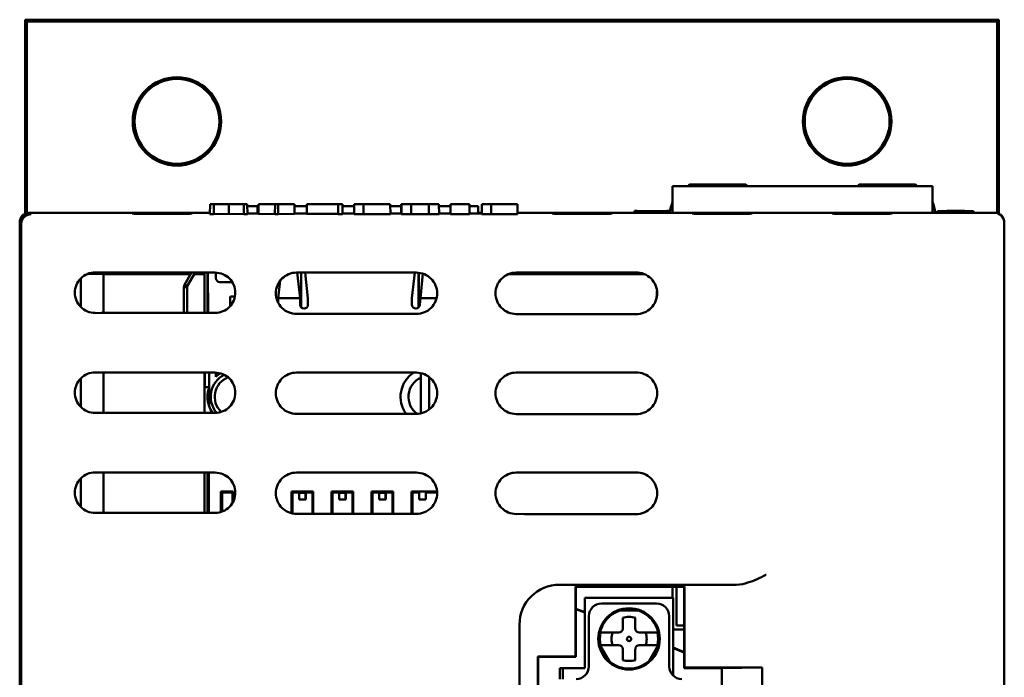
# Model space of a CAD drawing. Header units: inches. Extents: x 3.3 to 32.6, y -0.9 to 23.7.
# Tile 22 of 51: x 13 to 15.4, y 13.7 to 15.4. Entities that reach past the tile are written whole.
import ezdxf

# ---------------------------------------------------------------- set-up
doc = ezdxf.new("R2010")
doc.units = ezdxf.units.IN
doc.header["$MEASUREMENT"] = 0
doc.layers.add('Visible Edges(ANSI)', color=7, linetype='Continuous', lineweight=50)

msp = doc.modelspace()

# ---------------------------------------------------------------- linework, layer by layer
at = {"layer": 'Visible Edges(ANSI)'}
for p, q in [((12.9926, 15.374), (12.9969, 15.3696)), ((12.9926, 15.374), (15.4264, 15.374)), ((12.9926, 14.8886), (12.9926, 15.374)), ((12.9969, 14.8903), (12.9969, 15.3696)), ((12.9969, 15.3696), (15.422, 15.3696)), ((15.4264, 15.374), (15.422, 15.3696)), ((15.422, 15.3696), (15.422, 14.8903)), ((15.4264, 15.374), (15.4264, 14.8885)), ((14.6106, 14.9579), (15.2606, 14.9579)), ((14.6106, 14.9579), (14.6106, 14.8913)), ((14.6493, 14.9579), (14.6532, 14.9618)), ((14.6532, 14.9618), (14.7939, 14.9618)), ((14.7978, 14.9579), (14.7939, 14.9618)), ((15.0735, 14.9579), (15.0774, 14.9618)), ((15.0774, 14.9618), (15.2181, 14.9618)), ((15.222, 14.9579), (15.2181, 14.9618)), ((15.2606, 14.9579), (15.2606, 14.8913)), ((13.0039, 14.8913), (13.4544, 14.8913)), ((13.0039, 14.8913), (13.4544, 14.8913)), ((13.2599, 14.8891), (13.2599, 14.8902)), ((13.4098, 14.8902), (13.4098, 14.8891)), ((13.4544, 14.8879), (13.4547, 14.913)), ((13.4639, 14.913), (13.4547, 14.913)), ((13.5013, 14.913), (13.4639, 14.913)), ((13.4639, 14.913), (13.464, 14.8879)), ((13.5388, 14.913), (13.5013, 14.913)), ((13.5013, 14.913), (13.5013, 14.8883)), ((13.5478, 14.913), (13.5388, 14.913)), ((13.5388, 14.913), (13.5388, 14.8879)), ((13.5478, 14.913), (13.5481, 14.8879)), ((13.5734, 14.8893), (13.5734, 14.9076)), ((13.5734, 14.9076), (13.5758, 14.9076)), ((13.5734, 14.9076), (13.5734, 14.8893)), ((13.5758, 14.913), (13.5756, 14.8886)), ((13.617, 14.913), (13.5758, 14.913)), ((13.617, 14.913), (13.6169, 14.8879)), ((13.6248, 14.913), (13.617, 14.913)), ((13.6659, 14.913), (13.6248, 14.913)), ((13.6248, 14.913), (13.625, 14.8879)), ((13.6659, 14.913), (13.6661, 14.8886)), ((13.666, 14.9076), (13.6968, 14.9076)), ((13.6966, 14.8893), (13.6661, 14.8893)), ((13.6968, 14.913), (13.6966, 14.8888)), ((13.7751, 14.913), (13.6968, 14.913)), ((13.7751, 14.913), (13.7749, 14.8879)), ((13.7855, 14.913), (13.7751, 14.913)), ((13.7855, 14.913), (13.7858, 14.8879)), ((13.7856, 14.9076), (13.8149, 14.9076)), ((13.8148, 14.8893), (13.7857, 14.8893)), ((13.815, 14.913), (13.8148, 14.8881)), ((13.838, 14.913), (13.815, 14.913)), ((13.9051, 14.913), (13.838, 14.913)), ((13.838, 14.913), (13.838, 14.8879)), ((13.9051, 14.913), (13.9054, 14.8879)), ((13.9052, 14.9076), (13.9326, 14.9076)), ((13.9324, 14.8893), (13.9053, 14.8893)), ((13.9324, 14.8887), (13.9327, 14.913)), ((13.9335, 14.913), (13.9327, 14.913)), ((13.9335, 14.913), (13.9332, 14.8881)), ((13.9577, 14.913), (13.9335, 14.913)), ((13.9577, 14.913), (13.9576, 14.8879)), ((14.0018, 14.913), (13.9577, 14.913)), ((14.0269, 14.913), (14.0018, 14.913)), ((14.0018, 14.913), (14.0019, 14.8879)), ((14.0269, 14.913), (14.0272, 14.8881)), ((14.0269, 14.9076), (14.0556, 14.9076)), ((14.0554, 14.8893), (14.0272, 14.8893)), ((14.0556, 14.913), (14.0554, 14.8879)), ((14.1032, 14.913), (14.0556, 14.913)), ((14.1032, 14.913), (14.1034, 14.8879)), ((14.1246, 14.9076), (14.1246, 14.8894)), ((14.1339, 14.913), (14.1337, 14.8881)), ((14.157, 14.913), (14.1339, 14.913)), ((14.157, 14.913), (14.1569, 14.8879)), ((14.2227, 14.913), (14.157, 14.913)), ((14.2227, 14.913), (14.223, 14.8879)), ((14.2229, 14.8913), (14.5757, 14.8913)), ((14.2229, 14.8913), (15.4149, 14.8913)), ((14.3099, 14.8891), (14.3099, 14.8902)), ((14.4598, 14.8902), (14.4598, 14.8891)), ((14.5152, 14.8913), (14.5154, 14.8958)), ((14.5221, 14.8959), (14.5154, 14.8958)), ((14.5828, 14.8949), (14.5221, 14.8959)), ((14.5221, 14.8913), (14.5221, 14.8959)), ((14.596, 14.8949), (14.5828, 14.8949)), ((14.5829, 14.8913), (14.5828, 14.8949)), ((14.5959, 14.8913), (14.596, 14.8958)), ((14.6042, 14.8958), (14.596, 14.8958)), ((14.6599, 14.8891), (14.6599, 14.8902)), ((14.8098, 14.8902), (14.8098, 14.8891)), ((15.0099, 14.8891), (15.0099, 14.8902)), ((15.1598, 14.8902), (15.1598, 14.8891)), ((15.2727, 14.8913), (15.2728, 14.8955)), ((15.2965, 14.8959), (15.2728, 14.8955)), ((15.2958, 14.8913), (15.4149, 14.8913)), ((15.3403, 14.8959), (15.2965, 14.8959)), ((15.2965, 14.8913), (15.2965, 14.8959)), ((15.3629, 14.8955), (15.3403, 14.8959)), ((15.3403, 14.8913), (15.3403, 14.8959)), ((15.3631, 14.8913), (15.3629, 14.8955)), ((12.9789, 7.0053), (12.9789, 14.8663)), ((12.9789, 7.0042), (12.9789, 14.8663)), ((13.464, 14.8879), (13.4544, 14.8879)), ((13.5013, 14.8883), (13.464, 14.8879)), ((13.5388, 14.8879), (13.5013, 14.8883)), ((13.5481, 14.8879), (13.5388, 14.8879)), ((13.6169, 14.8879), (13.5756, 14.8886)), ((13.625, 14.8879), (13.6169, 14.8879)), ((13.6661, 14.8886), (13.625, 14.8879)), ((13.7749, 14.8888), (13.6966, 14.8888)), ((13.7858, 14.8879), (13.7749, 14.8879)), ((13.838, 14.8879), (13.8148, 14.8881)), ((13.9054, 14.8879), (13.838, 14.8879)), ((13.9332, 14.8887), (13.9324, 14.8887)), ((13.9576, 14.8879), (13.9332, 14.8881)), ((14.0019, 14.8879), (13.9576, 14.8879)), ((14.0272, 14.8881), (14.0019, 14.8879)), ((14.1034, 14.8879), (14.0554, 14.8879)), ((14.1569, 14.8879), (14.1337, 14.8881)), ((14.223, 14.8879), (14.1569, 14.8879)), ((15.4399, 14.8663), (15.4399, 7.0053)), ((15.4399, 14.8663), (15.4399, 7.004)), ((12.9826, 14.8626), (12.9826, 14.8626)), ((12.9826, 7.0079), (12.9826, 14.8626)), ((13.2607, 14.7401), (13.2607, 14.7418)), ((13.391, 14.7112), (13.4085, 14.7416)), ((13.4085, 14.7416), (13.391, 14.7112)), ((13.3978, 14.7071), (13.4177, 14.7416)), ((13.4176, 14.7416), (13.3978, 14.7073)), ((13.4176, 14.7416), (13.3978, 14.7071)), ((13.408, 14.7416), (13.408, 14.7407)), ((13.4405, 14.6411), (13.4405, 14.7415)), ((13.4484, 14.7415), (13.4484, 14.6411)), ((13.4494, 14.7415), (13.4498, 14.6411)), ((13.4692, 14.7415), (13.4692, 14.7279)), ((13.6797, 14.6773), (13.6721, 14.7416)), ((13.6721, 14.7416), (13.6797, 14.6773)), ((13.6821, 14.6552), (13.6821, 14.7415)), ((13.6827, 14.7415), (13.6827, 14.6546)), ((13.6827, 14.6546), (13.6827, 14.7415)), ((13.6994, 14.6773), (13.6923, 14.7415)), ((13.6994, 14.6773), (13.6923, 14.7415)), ((13.9664, 14.7415), (13.9593, 14.6773)), ((13.9664, 14.7415), (13.9593, 14.6773)), ((14.3107, 14.7401), (14.3107, 14.7417)), ((14.458, 14.7419), (14.458, 14.7401)), ((13.1316, 14.7271), (13.1316, 14.6555)), ((13.188, 14.7386), (13.1491, 14.7386)), ((13.1885, 14.7375), (13.188, 14.7386)), ((13.188, 14.7386), (13.188, 14.6407)), ((13.4062, 14.7375), (13.1885, 14.7375)), ((13.1885, 14.6407), (13.1885, 14.7375)), ((13.4405, 14.7375), (13.4154, 14.7375)), ((13.5102, 14.7179), (13.4792, 14.7179)), ((13.6299, 14.7215), (13.6246, 14.6773)), ((13.6246, 14.6773), (13.6299, 14.7215)), ((13.976, 14.6546), (13.976, 14.7412)), ((13.976, 14.7412), (13.976, 14.6546)), ((13.9766, 14.7412), (13.9766, 14.6552)), ((13.9864, 14.7391), (13.9805, 14.6773)), ((13.9805, 14.6773), (13.9864, 14.7391)), ((14.5411, 14.7375), (14.1997, 14.7375)), ((13.3938, 14.7053), (13.3894, 14.7053)), ((13.3894, 14.641), (13.3894, 14.7053)), ((13.3894, 14.7053), (13.3894, 14.641)), ((13.3894, 14.7051), (13.3894, 14.7051)), ((13.3894, 14.641), (13.3894, 14.7051)), ((13.391, 14.7112), (13.3948, 14.709)), ((13.3973, 14.7053), (13.3938, 14.7053)), ((13.3948, 14.709), (13.3978, 14.7073)), ((13.3973, 14.7053), (13.3973, 14.641)), ((13.3977, 14.7071), (13.3978, 14.7071)), ((13.5053, 14.6582), (13.5053, 14.6819)), ((13.5053, 14.6819), (13.5053, 14.6819)), ((13.5053, 14.6582), (13.5053, 14.6819)), ((13.6246, 14.6773), (13.6797, 14.6773)), ((13.6246, 14.6668), (13.6246, 14.6773)), ((13.6246, 14.6773), (13.6797, 14.6773)), ((13.6246, 14.6668), (13.6246, 14.6773)), ((13.6797, 14.6773), (13.6797, 14.6616)), ((13.6797, 14.6773), (13.6797, 14.6616)), ((13.6994, 14.6616), (13.6994, 14.6773)), ((13.6994, 14.6616), (13.6994, 14.6773)), ((13.9593, 14.6773), (13.9593, 14.6616)), ((13.9593, 14.6773), (13.9593, 14.6616)), ((13.979, 14.6616), (13.9805, 14.6773)), ((13.979, 14.6616), (13.9805, 14.6773)), ((13.9805, 14.6773), (14.0207, 14.6773)), ((13.9805, 14.6773), (14.0207, 14.6773)), ((13.1316, 14.4771), (13.1316, 14.4055)), ((13.188, 14.492), (13.188, 14.3907)), ((13.1885, 14.3907), (13.1885, 14.492)), ((13.4405, 14.3911), (13.4405, 14.4915)), ((13.4412, 14.4549), (13.4412, 14.4915)), ((13.4523, 14.4915), (13.4523, 14.4549)), ((13.4692, 14.4915), (13.4692, 14.481)), ((13.9817, 14.3896), (13.9817, 14.4788)), ((14.0027, 14.4804), (14.0027, 14.3995)), ((13.4525, 14.4549), (13.4523, 14.4549)), ((13.4523, 14.4545), (13.4523, 14.4077)), ((13.1316, 14.2271), (13.1316, 14.1555)), ((13.188, 14.242), (13.188, 14.1407)), ((13.1885, 14.1407), (13.1885, 14.242)), ((13.4405, 14.1411), (13.4405, 14.2415)), ((13.4484, 14.2415), (13.4484, 14.1411)), ((13.4512, 14.2415), (13.4515, 14.1411)), ((13.4819, 14.1432), (13.4819, 14.194)), ((13.4819, 14.194), (13.5125, 14.194)), ((13.4819, 14.1916), (13.4849, 14.1916)), ((13.4849, 14.1916), (13.4849, 14.194)), ((13.4849, 14.1916), (13.4849, 14.1442)), ((13.4851, 14.1916), (13.4849, 14.1916)), ((13.4851, 14.1916), (13.4851, 14.1443)), ((13.5105, 14.1916), (13.4851, 14.1916)), ((13.5105, 14.1653), (13.5105, 14.1916)), ((13.5125, 14.194), (13.5125, 14.169)), ((13.6585, 14.1399), (13.6585, 14.194)), ((13.6585, 14.194), (13.7125, 14.194)), ((13.677, 14.1916), (13.6605, 14.1916)), ((13.6605, 14.1916), (13.6605, 14.1394)), ((13.677, 14.194), (13.677, 14.1916)), ((13.677, 14.1746), (13.677, 14.1916)), ((13.6775, 14.194), (13.6775, 14.1926)), ((13.6775, 14.1746), (13.6775, 14.1906)), ((13.6775, 14.1906), (13.6935, 14.1906)), ((13.6935, 14.194), (13.6935, 14.1926)), ((13.6935, 14.1906), (13.6935, 14.1746)), ((13.694, 14.1916), (13.694, 14.194)), ((13.7105, 14.1916), (13.694, 14.1916)), ((13.694, 14.1916), (13.694, 14.1746)), ((13.7105, 14.1384), (13.7105, 14.1916)), ((13.7125, 14.194), (13.7125, 14.1384)), ((13.7585, 14.1384), (13.7585, 14.194)), ((13.7585, 14.194), (13.8125, 14.194)), ((13.777, 14.1916), (13.7605, 14.1916)), ((13.7605, 14.1916), (13.7605, 14.1384)), ((13.777, 14.194), (13.777, 14.1916)), ((13.777, 14.1746), (13.777, 14.1916)), ((13.7775, 14.194), (13.7775, 14.1926)), ((13.7775, 14.1746), (13.7775, 14.1906)), ((13.7775, 14.1906), (13.7935, 14.1906)), ((13.7935, 14.194), (13.7935, 14.1926)), ((13.7935, 14.1906), (13.7935, 14.1746)), ((13.794, 14.1916), (13.794, 14.194)), ((13.8105, 14.1916), (13.794, 14.1916)), ((13.794, 14.1916), (13.794, 14.1746)), ((13.8105, 14.1385), (13.8105, 14.1916)), ((13.8125, 14.194), (13.8125, 14.1385)), ((13.8585, 14.1385), (13.8585, 14.194)), ((13.8585, 14.194), (13.9125, 14.194)), ((13.877, 14.1916), (13.8605, 14.1916)), ((13.8605, 14.1916), (13.8605, 14.1385)), ((13.877, 14.194), (13.877, 14.1916)), ((13.877, 14.1746), (13.877, 14.1916)), ((13.8775, 14.194), (13.8775, 14.1926)), ((13.8775, 14.1746), (13.8775, 14.1906)), ((13.8775, 14.1906), (13.8935, 14.1906)), ((13.8935, 14.194), (13.8935, 14.1926)), ((13.8935, 14.1906), (13.8935, 14.1746)), ((13.894, 14.1916), (13.894, 14.194)), ((13.9105, 14.1916), (13.894, 14.1916)), ((13.894, 14.1916), (13.894, 14.1746)), ((13.9105, 14.1385), (13.9105, 14.1916)), ((13.9125, 14.194), (13.9125, 14.1385)), ((13.9585, 14.1385), (13.9585, 14.194)), ((13.9585, 14.194), (14.0221, 14.194)), ((13.977, 14.1916), (13.9605, 14.1916)), ((13.9605, 14.1916), (13.9605, 14.1385)), ((13.977, 14.194), (13.977, 14.1916)), ((13.977, 14.1746), (13.977, 14.1916)), ((13.994, 14.1916), (13.994, 14.194)), ((14.0222, 14.1916), (13.994, 14.1916)), ((13.994, 14.1916), (13.994, 14.1746)), ((13.6775, 14.1746), (13.677, 14.1746)), ((13.6935, 14.1746), (13.6775, 14.1746)), ((13.694, 14.1746), (13.6935, 14.1746)), ((13.7775, 14.1746), (13.777, 14.1746)), ((13.7935, 14.1746), (13.7775, 14.1746)), ((13.794, 14.1746), (13.7935, 14.1746)), ((13.8775, 14.1746), (13.877, 14.1746)), ((13.8935, 14.1746), (13.8775, 14.1746)), ((13.894, 14.1746), (13.8935, 14.1746)), ((13.994, 14.1746), (13.977, 14.1746)), ((14.328, 13.9613), (14.7697, 13.9613)), ((14.3683, 13.7814), (14.3683, 13.9565)), ((14.3692, 13.9557), (14.3683, 13.9565)), ((14.3683, 13.9565), (14.6405, 13.9565)), ((14.6396, 13.9557), (14.3692, 13.9557)), ((14.3692, 13.9557), (14.3692, 13.7805)), ((14.6106, 13.9281), (14.6106, 13.9557)), ((14.6205, 13.9557), (14.6205, 13.8594)), ((14.6396, 13.9557), (14.6405, 13.9565)), ((14.6396, 13.7529), (14.6396, 13.9557)), ((14.6405, 13.9565), (14.6405, 13.7538)), ((14.6121, 13.9281), (14.3916, 13.9281)), ((14.3916, 13.7529), (14.3916, 13.9281)), ((14.5708, 13.9143), (14.433, 13.9143)), ((14.6121, 13.734), (14.6121, 13.9281)), ((14.3692, 13.9013), (14.3916, 13.8923)), ((14.3916, 13.8914), (14.3692, 13.9004)), ((14.4015, 13.8828), (14.4015, 13.7569)), ((14.5314, 13.8966), (14.4723, 13.8966)), ((14.6023, 13.7569), (14.6023, 13.8828)), ((14.228, 10.699), (14.228, 13.8613)), ((14.4861, 13.8513), (14.4861, 13.8786)), ((14.5176, 13.8786), (14.5176, 13.8513)), ((14.6205, 13.8594), (14.6396, 13.8594)), ((14.4326, 13.8415), (14.4366, 13.8415)), ((14.4763, 13.8415), (14.4366, 13.8415)), ((14.5672, 13.8415), (14.5275, 13.8415)), ((14.5672, 13.8415), (14.5712, 13.8415)), ((14.6121, 13.8496), (14.6396, 13.8496)), ((14.4257, 13.8159), (14.4553, 13.7647)), ((14.4366, 13.81), (14.4326, 13.81)), ((14.4366, 13.81), (14.4763, 13.81)), ((14.5275, 13.81), (14.5672, 13.81)), ((14.5485, 13.7647), (14.578, 13.8159)), ((14.5712, 13.81), (14.5672, 13.81)), ((14.4861, 13.7729), (14.4861, 13.8002)), ((14.5176, 13.8002), (14.5176, 13.7729)), ((14.6121, 13.8039), (14.6396, 13.7928)), ((14.6396, 13.7919), (14.6121, 13.8029)), ((14.2738, 12.2965), (14.2738, 13.7814)), ((14.2747, 13.7805), (14.2738, 13.7814)), ((14.2738, 13.7814), (14.3683, 13.7814)), ((14.3692, 13.7805), (14.2747, 13.7805)), ((14.2747, 13.7805), (14.2747, 12.2974)), ((14.3692, 13.7805), (14.3683, 13.7814)), ((14.3286, 13.7529), (14.3365, 13.7529)), ((14.3286, 13.7529), (14.3286, 13.7254)), ((14.3365, 13.7529), (14.3916, 13.7529)), ((14.3365, 13.7254), (14.3365, 13.7529)), ((14.6396, 13.7529), (14.6405, 13.7538)), ((14.7341, 13.7529), (14.6396, 13.7529)), ((14.6405, 13.7538), (14.835, 13.7538)), ((14.835, 13.7538), (14.7341, 13.7529)), ((14.7341, 13.7529), (14.7341, 12.325)), ((14.835, 12.3241), (14.835, 13.7538))]:
    msp.add_line(p, q, dxfattribs=at)
for centre, radius in [((13.3719, 15.1196), 0.1105), ((13.3719, 15.1196), 0.1061), ((15.047, 15.1196), 0.1105), ((15.047, 15.1196), 0.1061), ((14.5019, 13.8257), 0.0768), ((14.5019, 13.8257), 0.00551)]:
    msp.add_circle(centre, radius, dxfattribs=at)
for centre, radius, start, end in [((15.5543, 14.6389), 0.9843, 163.4957, 165.1395), ((14.3167, 14.6395), 0.9843, 14.8201, 16.4636), ((13.4792, 14.7279), 0.01, 180, 270), ((13.6809, 14.7147), 0.0118, 81.3629, 84.2507), ((13.9778, 14.7147), 0.0118, 95.7493, 98.6371), ((15.5543, 14.6389), 0.9843, 176.6529, 177.0478), ((13.6896, 14.6616), 0.00984, 180, 0), ((13.6896, 14.6616), 0.00984, 180, 0), ((13.9691, 14.6616), 0.00984, 180, 0), ((13.9691, 14.6616), 0.00984, 180, 0), ((13.5184, 14.4311), 0.062, 117.2536, 220.0306), ((13.5184, 14.4311), 0.0522, 110.9262, 226.3573), ((13.5184, 14.4311), 0.0701, 123.5063, 134.6076), ((13.4742, 14.4979), 0.01, 303.5063, 307.1248), ((14.0027, 14.4311), 0.0719, 122.7624, 216.396), ((14.0027, 14.4311), 0.0522, 113.7387, 234.7588), ((13.5184, 14.4311), 0.0701, 160.1, 160.5095), ((13.5184, 14.4311), 0.0701, 199.4905, 214.8088), ((14.433, 13.8828), 0.0315, 90, 180), ((14.5708, 13.8828), 0.0315, 0, 90), ((14.5019, 13.8257), 0.0743, 107.5848, 192.4152), ((14.5019, 13.8257), 0.0551, 73.3985, 106.6016), ((14.5019, 13.8257), 0.0743, 347.5848, 72.4152), ((14.5019, 13.8257), 0.0727, 167.4929, 192.5071), ((14.5019, 13.8257), 0.0441, 159.0752, 200.9248), ((14.4763, 13.8513), 0.00984, 270, 0), ((14.5275, 13.8513), 0.00984, 180, 270), ((14.5019, 13.8257), 0.0441, 339.0752, 20.9248), ((14.5019, 13.8257), 0.0727, 347.4929, 12.5071), ((14.4763, 13.8002), 0.00984, 0, 90), ((14.5275, 13.8002), 0.00984, 90, 180), ((14.5019, 13.8257), 0.0743, 227.5848, 312.4152), ((14.5019, 13.8257), 0.0551, 253.3985, 286.6016), ((14.37, 13.7569), 0.0315, 270, 0), ((14.6338, 13.7569), 0.0315, 180, 270)]:
    msp.add_arc(centre, radius, start, end, dxfattribs=at)
for centre, major_axis, ratio, start_param, end_param in [((13.0039, 14.8663), (-0.0177, 0.0177), 0.999695, 5.497939, 7.068431), ((13.0039, 14.8663), (-0.0177, 0.0177), 0.999924, 5.497825, 7.068545), ((13.3349, 14.8902), (-0.075, 0), 0.008727, 3.141516, 6.283261), ((13.5734, 14.9076), (0.0394, 0), 0.00001, 1.570796, 2.279097), ((13.584, 14.8899), (0.075, 0), 0.008727, 4.213044, 4.600317), ((14.0758, 14.8899), (0.075, 0), 0.008727, 5.088146, 5.593963), ((14.0853, 14.9076), (0.0394, 0), 0.00001, 6.217767, 7.357303), ((14.0859, 14.8919), (-0.075, 0), 0.017455, 2.113512, 2.262468), ((14.3849, 14.8902), (-0.075, 0), 0.008727, 3.141517, 6.283262), ((14.7349, 14.8902), (-0.075, 0), 0.008727, 3.141516, 6.283261), ((15.0849, 14.8902), (-0.075, 0), 0.008727, 3.141516, 6.283261), ((15.4149, 14.8663), (0.0177, 0.0177), 0.999695, 5.497939, 7.068431), ((15.4149, 14.8663), (0.0177, 0.0177), 0.999924, 5.497825, 7.068545), ((13.3349, 14.8891), (0.075, 0), 0.008727, 3.141668, 6.283109), ((14.3849, 14.8891), (0.075, 0), 0.008727, 3.141669, 6.283109), ((14.7349, 14.8891), (0.075, 0), 0.008727, 3.141669, 6.283109), ((15.0849, 14.8891), (0.075, 0), 0.008727, 3.141669, 6.283109), ((13.8851, 14.7431), (-0.903, 0), 0.001933, 0.652485, 1.090151), ((13.8851, 14.7432), (-0.903, 0), 0.001933, 1.331097, 1.665754), ((13.8851, 14.7433), (-0.903, 0), 0.001933, 1.950602, 2.350355), ((13.3344, 14.7401), (0.0737, 0), 0.017455, 3.141745, 6.176325), ((14.3844, 14.7401), (0.0737, 0), 0.017455, 3.141745, 6.283035), ((13.5253, 14.6819), (-0.02, 0), 0.00001, 0.120959, 1.177606), ((13.8851, 14.6395), (-0.903, 0), 0.001933, 5.193034, 5.6307), ((13.8851, 14.6367), (-0.903, 0), 0.001933, 4.617431, 4.952089), ((13.8851, 14.6364), (-0.903, 0), 0.001933, 3.93283, 4.332584), ((13.8851, 14.4931), (-0.903, 0), 0.001933, 0.652485, 1.090151), ((13.8851, 14.4932), (-0.903, 0), 0.001933, 1.331097, 1.665754), ((13.8851, 14.4933), (-0.903, 0), 0.001933, 1.950602, 2.350355), ((13.4523, 14.4549), (-0.0118, 0), 0.00001, 0.293118, 1.570796), ((13.8851, 14.3895), (-0.903, 0), 0.001933, 5.193034, 5.6307), ((13.8851, 14.3867), (-0.903, 0), 0.001933, 4.617431, 4.952089), ((13.8851, 14.3864), (-0.903, 0), 0.001933, 3.93283, 4.332584), ((13.8851, 14.2431), (-0.903, 0), 0.001933, 0.652485, 1.090151), ((13.8851, 14.2432), (-0.903, 0), 0.001933, 1.331097, 1.665754), ((13.8851, 14.2433), (-0.903, 0), 0.001933, 1.950602, 2.350355), ((13.6775, 14.1926), (0, -0.002), 0.00001, 0.000555, 1.570796), ((13.6935, 14.1926), (0, -0.002), 0.00001, 0.000555, 1.570796), ((13.7775, 14.1926), (0, -0.002), 0.00001, 0.000555, 1.570796), ((13.7935, 14.1926), (0, -0.002), 0.00001, 0.000555, 1.570796), ((13.8775, 14.1926), (0, -0.002), 0.00001, 0.000555, 1.570796), ((13.8935, 14.1926), (0, -0.002), 0.00001, 0.000555, 1.570796), ((13.8851, 14.1395), (-0.903, 0), 0.001933, 5.193034, 5.6307), ((13.8851, 14.1367), (-0.903, 0), 0.001933, 4.617431, 4.952089), ((13.8851, 14.1364), (-0.903, 0), 0.001933, 3.93283, 4.332584), ((14.328, 13.8613), (-0.0707, 0.0707), 0.999924, 5.497825, 7.068545)]:
    msp.add_ellipse(centre, major_axis=major_axis, ratio=ratio, start_param=start_param, end_param=end_param, dxfattribs=at)
for points, knots in [([(12.9826, 14.8626), (12.9826, 14.8658), (12.9832, 14.8691), (12.9857, 14.8751), (12.9875, 14.8778), (12.9921, 14.8824), (12.9948, 14.8843), (13.0008, 14.8869), (13.0041, 14.8876), (13.0075, 14.8876), (13.0075, 14.8876), (13.0076, 14.8876)], [-0.0998253, -0.0998253, -0.0998253, -0.0998253, -0.0750697, -0.0750697, -0.0502872, -0.0502872, -0.0254421, -0.0254421, 0, 0, 0.0003587, 0.0003587, 0.0003587, 0.0003587]), ([(13.1676, 14.6406), (13.1612, 14.6406), (13.1543, 14.6419), (13.1417, 14.6471), (13.1359, 14.6511), (13.127, 14.6602), (13.1231, 14.6658), (13.118, 14.6782), (13.1168, 14.6849), (13.1168, 14.6913), (13.1168, 14.6977), (13.118, 14.7045), (13.1231, 14.7168), (13.127, 14.7225), (13.1359, 14.7315), (13.1417, 14.7355), (13.1543, 14.7407), (13.1612, 14.742), (13.1676, 14.742)], [-0.1992111, -0.1992111, -0.1992111, -0.1992111, -0.1481983, -0.1481983, -0.0971856, -0.0971856, -0.0485928, -0.0485928, 0, 0, 0, 0.0485928, 0.0485928, 0.0971856, 0.0971856, 0.1481983, 0.1481983, 0.1992111, 0.1992111, 0.1992111, 0.1992111]), ([(13.4676, 14.7415), (13.4739, 14.7415), (13.4806, 14.7402), (13.493, 14.7351), (13.4987, 14.7312), (13.5076, 14.7223), (13.5114, 14.7167), (13.5165, 14.7043), (13.5178, 14.6976), (13.5178, 14.685), (13.5165, 14.6783), (13.5114, 14.6659), (13.5076, 14.6603), (13.4987, 14.6514), (13.493, 14.6475), (13.4806, 14.6424), (13.4739, 14.6411), (13.4676, 14.6411)], [0.1930358, 0.1930358, 0.1930358, 0.1930358, 0.2413605, 0.2413605, 0.2896851, 0.2896851, 0.3376645, 0.3376645, 0.3856439, 0.3856439, 0.4336233, 0.4336233, 0.4816027, 0.4816027, 0.5299273, 0.5299273, 0.578252, 0.578252, 0.578252, 0.578252]), ([(13.6707, 14.6384), (13.6642, 14.6384), (13.6573, 14.6397), (13.6446, 14.645), (13.6388, 14.6489), (13.6296, 14.6581), (13.6257, 14.6639), (13.6204, 14.6766), (13.6191, 14.6835), (13.6191, 14.69), (13.6191, 14.6965), (13.6204, 14.7034), (13.6257, 14.7161), (13.6296, 14.7219), (13.6388, 14.731), (13.6446, 14.735), (13.6573, 14.7403), (13.6642, 14.7416), (13.6707, 14.7416)], [-0.1976192, -0.1976192, -0.1976192, -0.1976192, -0.1481748, -0.1481748, -0.0987304, -0.0987304, -0.0493652, -0.0493652, 0, 0, 0, 0.0493652, 0.0493652, 0.0987304, 0.0987304, 0.1481748, 0.1481748, 0.1976192, 0.1976192, 0.1976192, 0.1976192]), ([(13.9707, 14.7415), (13.9772, 14.7415), (13.9841, 14.7402), (13.9968, 14.735), (14.0026, 14.731), (14.0117, 14.7218), (14.0157, 14.7161), (14.021, 14.7034), (14.0223, 14.6965), (14.0223, 14.6835), (14.021, 14.6766), (14.0157, 14.6639), (14.0117, 14.6581), (14.0026, 14.649), (13.9968, 14.645), (13.9841, 14.6397), (13.9772, 14.6385), (13.9707, 14.6385)], [0.1972051, 0.1972051, 0.1972051, 0.1972051, 0.2465297, 0.2465297, 0.2958544, 0.2958544, 0.3451679, 0.3451679, 0.3944814, 0.3944814, 0.4437949, 0.4437949, 0.4931084, 0.4931084, 0.5424331, 0.5424331, 0.5917578, 0.5917578, 0.5917578, 0.5917578]), ([(14.2199, 14.638), (14.2134, 14.638), (14.2064, 14.6393), (14.1937, 14.6446), (14.1878, 14.6486), (14.1787, 14.6578), (14.1747, 14.6637), (14.1694, 14.6764), (14.1681, 14.6833), (14.1681, 14.6898), (14.1681, 14.6963), (14.1694, 14.7033), (14.1747, 14.716), (14.1787, 14.7218), (14.1878, 14.731), (14.1937, 14.735), (14.2064, 14.7403), (14.2134, 14.7416), (14.2199, 14.7416)], [-0.19849, -0.19849, -0.19849, -0.19849, -0.1487625, -0.1487625, -0.099035, -0.099035, -0.0495175, -0.0495175, 0, 0, 0, 0.0495175, 0.0495175, 0.099035, 0.099035, 0.1487625, 0.1487625, 0.19849, 0.19849, 0.19849, 0.19849]), ([(14.5199, 14.742), (14.5265, 14.742), (14.5335, 14.7407), (14.5464, 14.7354), (14.5524, 14.7313), (14.5616, 14.722), (14.5656, 14.7162), (14.5709, 14.7034), (14.5722, 14.6964), (14.5722, 14.6833), (14.5709, 14.6763), (14.5656, 14.6635), (14.5616, 14.6577), (14.5524, 14.6484), (14.5464, 14.6443), (14.5335, 14.6389), (14.5265, 14.6376), (14.5199, 14.6376)], [0.2015435, 0.2015435, 0.2015435, 0.2015435, 0.2529227, 0.2529227, 0.304302, 0.304302, 0.3542887, 0.3542887, 0.4042754, 0.4042754, 0.4542621, 0.4542621, 0.5042488, 0.5042488, 0.5556281, 0.5556281, 0.6070073, 0.6070073, 0.6070073, 0.6070073]), ([(13.391, 14.7112), (13.3909, 14.7111), (13.3908, 14.7109), (13.3907, 14.7107), (13.3906, 14.7106), (13.3905, 14.7104), (13.3905, 14.7102), (13.3904, 14.7101), (13.3903, 14.7099), (13.3902, 14.7097), (13.3902, 14.7095), (13.3901, 14.7094), (13.39, 14.7092), (13.39, 14.709), (13.3899, 14.7088), (13.3899, 14.7086), (13.3898, 14.7085), (13.3898, 14.7083), (13.3897, 14.7081), (13.3897, 14.7079), (13.3896, 14.7077), (13.3896, 14.7076), (13.3896, 14.7074), (13.3895, 14.7072), (13.3895, 14.707), (13.3895, 14.7068), (13.3895, 14.7066), (13.3894, 14.7064), (13.3894, 14.7063), (13.3894, 14.7061), (13.3894, 14.7059), (13.3894, 14.7057), (13.3894, 14.7055), (13.3894, 14.7053)], [0, 0, 0, 0, 0.0014314, 0.0014314, 0.0014314, 0.00286281, 0.00286281, 0.00286281, 0.00429421, 0.00429421, 0.00429421, 0.00572562, 0.00572562, 0.00572562, 0.00715702, 0.00715702, 0.00715702, 0.00858843, 0.00858843, 0.00858843, 0.01001983, 0.01001983, 0.01001983, 0.01145124, 0.01145124, 0.01145124, 0.01288264, 0.01288264, 0.01288264, 0.01431405, 0.01431405, 0.01431405, 0.01574545, 0.01574545, 0.01574545, 0.01574545]), ([(13.3894, 14.7053), (13.3894, 14.7055), (13.3894, 14.7057), (13.3894, 14.7059), (13.3894, 14.7061), (13.3895, 14.7062), (13.3895, 14.7064), (13.3895, 14.7066), (13.3895, 14.7068), (13.3895, 14.707), (13.3896, 14.7072), (13.3896, 14.7074), (13.3896, 14.7075), (13.3897, 14.7077), (13.3897, 14.7079), (13.3898, 14.7081), (13.3898, 14.7083), (13.3899, 14.7085), (13.3899, 14.7086), (13.39, 14.7088), (13.39, 14.709), (13.3901, 14.7092), (13.3901, 14.7093), (13.3902, 14.7095), (13.3903, 14.7097), (13.3903, 14.7099), (13.3904, 14.71), (13.3905, 14.7102), (13.3906, 14.7104), (13.3907, 14.7106), (13.3907, 14.7107), (13.3908, 14.7109), (13.3909, 14.7111), (13.391, 14.7112)], [0, 0, 0, 0, 0.0014314, 0.0014314, 0.0014314, 0.00286281, 0.00286281, 0.00286281, 0.00429421, 0.00429421, 0.00429421, 0.00572562, 0.00572562, 0.00572562, 0.00715702, 0.00715702, 0.00715702, 0.00858843, 0.00858843, 0.00858843, 0.01001983, 0.01001983, 0.01001983, 0.01145124, 0.01145124, 0.01145124, 0.01288264, 0.01288264, 0.01288264, 0.01431405, 0.01431405, 0.01431405, 0.01574545, 0.01574545, 0.01574545, 0.01574545]), ([(13.3894, 14.7051), (13.3894, 14.7053), (13.3894, 14.7055), (13.3894, 14.7057), (13.3894, 14.7059), (13.3894, 14.7061), (13.3894, 14.7063), (13.3894, 14.7065), (13.3894, 14.7066), (13.3895, 14.7068), (13.3895, 14.707), (13.3895, 14.7072), (13.3896, 14.7074), (13.3896, 14.7076), (13.3896, 14.7077), (13.3897, 14.7079), (13.3897, 14.7079), (13.3897, 14.7079), (13.3897, 14.708)], [0, 0, 0, 0, 0.001431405, 0.001431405, 0.001431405, 0.00286281, 0.00286281, 0.00286281, 0.004294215, 0.004294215, 0.004294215, 0.00572562, 0.00572562, 0.00572562, 0.007157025, 0.007157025, 0.007157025, 0.007228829, 0.007228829, 0.007228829, 0.007228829]), ([(13.3978, 14.7073), (13.3978, 14.7071), (13.3977, 14.707), (13.3976, 14.7069), (13.3976, 14.7067), (13.3975, 14.7066), (13.3975, 14.7065), (13.3974, 14.7063), (13.3974, 14.7062), (13.3974, 14.706), (13.3973, 14.7058), (13.3973, 14.7056), (13.3973, 14.7053)], [0, 0, 0, 0, 0.001133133, 0.001133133, 0.001133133, 0.00226686, 0.00226686, 0.00226686, 0.003399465, 0.003399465, 0.003399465, 0.005288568, 0.005288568, 0.005288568, 0.005288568]), ([(13.3974, 14.7061), (13.3974, 14.7063), (13.3975, 14.7064), (13.3975, 14.7066), (13.3976, 14.7068), (13.3977, 14.7069), (13.3978, 14.7071)], [0.002598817, 0.002598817, 0.002598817, 0.002598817, 0.003777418, 0.003777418, 0.003777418, 0.005288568, 0.005288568, 0.005288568, 0.005288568]), ([(14.5709, 14.6783), (14.5709, 14.6791), (14.5709, 14.6799), (14.5711, 14.6836), (14.5712, 14.6866), (14.5714, 14.6896)], [0.30419334, 0.30419334, 0.30419334, 0.30419334, 0.31097029, 0.31097029, 0.3328599, 0.3328599, 0.3328599, 0.3328599]), ([(13.1676, 14.3906), (13.1612, 14.3906), (13.1543, 14.3919), (13.1417, 14.3971), (13.1359, 14.4011), (13.127, 14.4102), (13.1231, 14.4158), (13.118, 14.4282), (13.1168, 14.4349), (13.1168, 14.4413), (13.1168, 14.4477), (13.118, 14.4545), (13.1231, 14.4668), (13.127, 14.4725), (13.1359, 14.4815), (13.1417, 14.4855), (13.1543, 14.4907), (13.1612, 14.492), (13.1676, 14.492)], [-0.1992111, -0.1992111, -0.1992111, -0.1992111, -0.1481983, -0.1481983, -0.0971856, -0.0971856, -0.0485928, -0.0485928, 0, 0, 0, 0.0485928, 0.0485928, 0.0971856, 0.0971856, 0.1481983, 0.1481983, 0.1992111, 0.1992111, 0.1992111, 0.1992111]), ([(13.4676, 14.4915), (13.4739, 14.4915), (13.4806, 14.4902), (13.493, 14.4851), (13.4987, 14.4812), (13.5076, 14.4723), (13.5114, 14.4667), (13.5165, 14.4543), (13.5178, 14.4476), (13.5178, 14.435), (13.5165, 14.4283), (13.5114, 14.4159), (13.5076, 14.4103), (13.4987, 14.4014), (13.493, 14.3975), (13.4806, 14.3924), (13.4739, 14.3911), (13.4676, 14.3911)], [0.1930358, 0.1930358, 0.1930358, 0.1930358, 0.2413605, 0.2413605, 0.2896851, 0.2896851, 0.3376645, 0.3376645, 0.3856439, 0.3856439, 0.4336233, 0.4336233, 0.4816027, 0.4816027, 0.5299273, 0.5299273, 0.578252, 0.578252, 0.578252, 0.578252]), ([(13.6707, 14.3884), (13.6642, 14.3884), (13.6573, 14.3897), (13.6446, 14.395), (13.6388, 14.3989), (13.6296, 14.4081), (13.6257, 14.4139), (13.6204, 14.4266), (13.6191, 14.4335), (13.6191, 14.44), (13.6191, 14.4465), (13.6204, 14.4534), (13.6257, 14.4661), (13.6296, 14.4719), (13.6388, 14.481), (13.6446, 14.485), (13.6573, 14.4903), (13.6642, 14.4916), (13.6707, 14.4916)], [-0.1976192, -0.1976192, -0.1976192, -0.1976192, -0.1481748, -0.1481748, -0.0987304, -0.0987304, -0.0493652, -0.0493652, 0, 0, 0, 0.0493652, 0.0493652, 0.0987304, 0.0987304, 0.1481748, 0.1481748, 0.1976192, 0.1976192, 0.1976192, 0.1976192]), ([(13.9707, 14.4915), (13.9772, 14.4915), (13.9841, 14.4902), (13.9968, 14.485), (14.0026, 14.481), (14.0117, 14.4718), (14.0157, 14.4661), (14.021, 14.4534), (14.0223, 14.4465), (14.0223, 14.4335), (14.021, 14.4266), (14.0157, 14.4139), (14.0117, 14.4081), (14.0026, 14.399), (13.9968, 14.395), (13.9841, 14.3897), (13.9772, 14.3885), (13.9707, 14.3885)], [0.1972051, 0.1972051, 0.1972051, 0.1972051, 0.2465297, 0.2465297, 0.2958544, 0.2958544, 0.3451679, 0.3451679, 0.3944814, 0.3944814, 0.4437949, 0.4437949, 0.4931084, 0.4931084, 0.5424331, 0.5424331, 0.5917578, 0.5917578, 0.5917578, 0.5917578]), ([(14.2199, 14.388), (14.2134, 14.388), (14.2064, 14.3893), (14.1937, 14.3946), (14.1878, 14.3986), (14.1787, 14.4078), (14.1747, 14.4137), (14.1694, 14.4264), (14.1681, 14.4333), (14.1681, 14.4398), (14.1681, 14.4463), (14.1694, 14.4533), (14.1747, 14.466), (14.1787, 14.4718), (14.1878, 14.481), (14.1937, 14.485), (14.2064, 14.4903), (14.2134, 14.4916), (14.2199, 14.4916)], [-0.19849, -0.19849, -0.19849, -0.19849, -0.1487625, -0.1487625, -0.099035, -0.099035, -0.0495175, -0.0495175, 0, 0, 0, 0.0495175, 0.0495175, 0.099035, 0.099035, 0.1487625, 0.1487625, 0.19849, 0.19849, 0.19849, 0.19849]), ([(14.5199, 14.492), (14.5265, 14.492), (14.5335, 14.4907), (14.5464, 14.4854), (14.5524, 14.4813), (14.5616, 14.472), (14.5656, 14.4662), (14.5709, 14.4534), (14.5722, 14.4464), (14.5722, 14.4333), (14.5709, 14.4263), (14.5656, 14.4135), (14.5616, 14.4077), (14.5524, 14.3984), (14.5464, 14.3943), (14.5335, 14.3889), (14.5265, 14.3876), (14.5199, 14.3876)], [0.2015435, 0.2015435, 0.2015435, 0.2015435, 0.2529227, 0.2529227, 0.304302, 0.304302, 0.3542887, 0.3542887, 0.4042754, 0.4042754, 0.4542621, 0.4542621, 0.5042488, 0.5042488, 0.5556281, 0.5556281, 0.6070073, 0.6070073, 0.6070073, 0.6070073]), ([(13.4523, 14.4077), (13.4497, 14.4151), (13.4483, 14.4236), (13.4483, 14.4386), (13.4497, 14.447), (13.4523, 14.4545)], [0.0717492, 0.0717492, 0.0717492, 0.0717492, 0.1287111, 0.1287111, 0.1856729, 0.1856729, 0.1856729, 0.1856729]), ([(13.1676, 14.1406), (13.1612, 14.1406), (13.1543, 14.1419), (13.1417, 14.1471), (13.1359, 14.1511), (13.127, 14.1602), (13.1231, 14.1658), (13.118, 14.1782), (13.1168, 14.1849), (13.1168, 14.1913), (13.1168, 14.1977), (13.118, 14.2045), (13.1231, 14.2168), (13.127, 14.2225), (13.1359, 14.2315), (13.1417, 14.2355), (13.1543, 14.2407), (13.1612, 14.242), (13.1676, 14.242)], [-0.1992111, -0.1992111, -0.1992111, -0.1992111, -0.1481983, -0.1481983, -0.0971856, -0.0971856, -0.0485928, -0.0485928, 0, 0, 0, 0.0485928, 0.0485928, 0.0971856, 0.0971856, 0.1481983, 0.1481983, 0.1992111, 0.1992111, 0.1992111, 0.1992111]), ([(13.4676, 14.2415), (13.4739, 14.2415), (13.4806, 14.2402), (13.493, 14.2351), (13.4987, 14.2312), (13.5076, 14.2223), (13.5114, 14.2167), (13.5165, 14.2043), (13.5178, 14.1976), (13.5178, 14.185), (13.5165, 14.1783), (13.5114, 14.1659), (13.5076, 14.1603), (13.4987, 14.1514), (13.493, 14.1475), (13.4806, 14.1424), (13.4739, 14.1411), (13.4676, 14.1411)], [0.1930358, 0.1930358, 0.1930358, 0.1930358, 0.2413605, 0.2413605, 0.2896851, 0.2896851, 0.3376645, 0.3376645, 0.3856439, 0.3856439, 0.4336233, 0.4336233, 0.4816027, 0.4816027, 0.5299273, 0.5299273, 0.578252, 0.578252, 0.578252, 0.578252]), ([(13.6707, 14.1384), (13.6642, 14.1384), (13.6573, 14.1397), (13.6446, 14.145), (13.6388, 14.1489), (13.6296, 14.1581), (13.6257, 14.1639), (13.6204, 14.1766), (13.6191, 14.1835), (13.6191, 14.19), (13.6191, 14.1965), (13.6204, 14.2034), (13.6257, 14.2161), (13.6296, 14.2219), (13.6388, 14.231), (13.6446, 14.235), (13.6573, 14.2403), (13.6642, 14.2416), (13.6707, 14.2416)], [-0.1976192, -0.1976192, -0.1976192, -0.1976192, -0.1481748, -0.1481748, -0.0987304, -0.0987304, -0.0493652, -0.0493652, 0, 0, 0, 0.0493652, 0.0493652, 0.0987304, 0.0987304, 0.1481748, 0.1481748, 0.1976192, 0.1976192, 0.1976192, 0.1976192]), ([(13.9707, 14.2415), (13.9772, 14.2415), (13.9841, 14.2402), (13.9968, 14.235), (14.0026, 14.231), (14.0117, 14.2218), (14.0157, 14.2161), (14.021, 14.2034), (14.0223, 14.1965), (14.0223, 14.1835), (14.021, 14.1766), (14.0157, 14.1639), (14.0117, 14.1581), (14.0026, 14.149), (13.9968, 14.145), (13.9841, 14.1397), (13.9772, 14.1385), (13.9707, 14.1385)], [0.1972051, 0.1972051, 0.1972051, 0.1972051, 0.2465297, 0.2465297, 0.2958544, 0.2958544, 0.3451679, 0.3451679, 0.3944814, 0.3944814, 0.4437949, 0.4437949, 0.4931084, 0.4931084, 0.5424331, 0.5424331, 0.5917578, 0.5917578, 0.5917578, 0.5917578]), ([(14.2199, 14.138), (14.2134, 14.138), (14.2064, 14.1393), (14.1937, 14.1446), (14.1878, 14.1486), (14.1787, 14.1578), (14.1747, 14.1637), (14.1694, 14.1764), (14.1681, 14.1833), (14.1681, 14.1898), (14.1681, 14.1963), (14.1694, 14.2033), (14.1747, 14.216), (14.1787, 14.2218), (14.1878, 14.231), (14.1937, 14.235), (14.2064, 14.2403), (14.2134, 14.2416), (14.2199, 14.2416)], [-0.19849, -0.19849, -0.19849, -0.19849, -0.1487625, -0.1487625, -0.099035, -0.099035, -0.0495175, -0.0495175, 0, 0, 0, 0.0495175, 0.0495175, 0.099035, 0.099035, 0.1487625, 0.1487625, 0.19849, 0.19849, 0.19849, 0.19849]), ([(14.5199, 14.242), (14.5265, 14.242), (14.5335, 14.2407), (14.5464, 14.2354), (14.5524, 14.2313), (14.5616, 14.222), (14.5656, 14.2162), (14.5709, 14.2034), (14.5722, 14.1964), (14.5722, 14.1833), (14.5709, 14.1763), (14.5656, 14.1635), (14.5616, 14.1577), (14.5524, 14.1484), (14.5464, 14.1443), (14.5335, 14.1389), (14.5265, 14.1376), (14.5199, 14.1376)], [0.2015435, 0.2015435, 0.2015435, 0.2015435, 0.2529227, 0.2529227, 0.304302, 0.304302, 0.3542887, 0.3542887, 0.4042754, 0.4042754, 0.4542621, 0.4542621, 0.5042488, 0.5042488, 0.5556281, 0.5556281, 0.6070073, 0.6070073, 0.6070073, 0.6070073]), ([(14.8444, 13.9861), (14.8443, 13.9861), (14.8442, 13.986), (14.8295, 13.9786), (14.8145, 13.9712), (14.7907, 13.9638), (14.7803, 13.9613), (14.7697, 13.9613)], [-0.0007714, -0.0007714, -0.0007714, -0.0007714, 0, 0, 0.1252324, 0.1252324, 0.1945099, 0.1945099, 0.1945099, 0.1945099])]:
    msp.add_open_spline(points, degree=3, knots=knots, dxfattribs=at)
msp.add_open_spline([(13.3978, 14.7071), (13.3977, 14.707), (13.3976, 14.7069), (13.3976, 14.7068)], degree=3, dxfattribs=at)
for points, weights in [([(13.9817, 14.4788), (13.9817, 14.4841), (13.9817, 14.4903)], [1, 1.00858214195, 1.0070731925]), ([(14.4326, 13.8415), (14.4317, 13.8415), (14.4309, 13.8415)], [1.00071961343, 1.00083616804, 1.00081686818]), ([(14.5729, 13.8415), (14.572, 13.8415), (14.5712, 13.8415)], [1.00081686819, 1.00083616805, 1.00071961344]), ([(14.4309, 13.81), (14.4317, 13.81), (14.4326, 13.81)], [1.00081686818, 1.00083616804, 1.00071961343]), ([(14.5712, 13.81), (14.572, 13.81), (14.5729, 13.81)], [1.00071961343, 1.00083616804, 1.00081686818])]:
    msp.add_rational_spline(points, weights, degree=2, dxfattribs=at)

doc.saveas('drawing.dxf')
